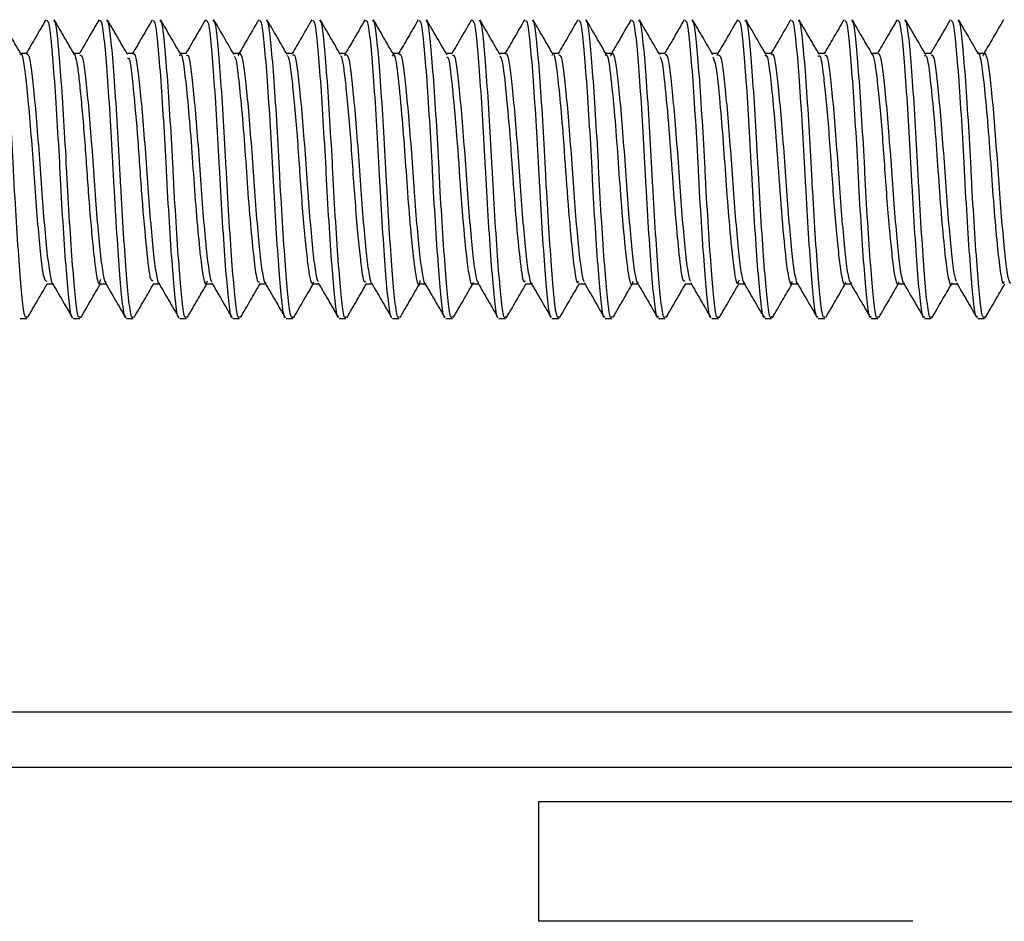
# Model space of a CAD drawing. Header units: inches. Extents: x 0.1 to 10.7, y 0.1 to 7.7.
# Tile 15 of 46: x 3.0397 to 3.0826, y 6.2602 to 6.2995. Entities that reach past the tile are written whole.
import ezdxf

# ---------------------------------------------------------------- set-up
doc = ezdxf.new("R2010")
doc.units = ezdxf.units.IN
doc.header["$MEASUREMENT"] = 0

msp = doc.modelspace()

# ---------------------------------------------------------------- linework, layer by layer
for p, q in [((3.040036, 6.297975), (3.039772, 6.297975)), ((3.042351, 6.297975), (3.042087, 6.297975)), ((3.044665, 6.297975), (3.044402, 6.297975)), ((3.04698, 6.297975), (3.046716, 6.297975)), ((3.049295, 6.297975), (3.049031, 6.297975)), ((3.05161, 6.297975), (3.051346, 6.297975)), ((3.053924, 6.297975), (3.053661, 6.297975)), ((3.053879, 6.2979), (3.053901, 6.297966)), ((3.05624, 6.297975), (3.055976, 6.297975)), ((3.058555, 6.297975), (3.05829, 6.297975)), ((3.060869, 6.297975), (3.060605, 6.297975)), ((3.063184, 6.297975), (3.06292, 6.297975)), ((3.065499, 6.297975), (3.065235, 6.297975)), ((3.067813, 6.297975), (3.06755, 6.297975)), ((3.070128, 6.297975), (3.069864, 6.297975)), ((3.070079, 6.297892), (3.070101, 6.297962)), ((3.072443, 6.297975), (3.072179, 6.297975)), ((3.074758, 6.297975), (3.074494, 6.297975)), ((3.077073, 6.297975), (3.076809, 6.297975)), ((3.079388, 6.297975), (3.079124, 6.297975)), ((3.081703, 6.297975), (3.081438, 6.297975)), ((3.040904, 6.287962), (3.041168, 6.287962)), ((3.043219, 6.287962), (3.043483, 6.287962)), ((3.045533, 6.287962), (3.045798, 6.287962)), ((3.047848, 6.287962), (3.048112, 6.287962)), ((3.050163, 6.287962), (3.050427, 6.287962)), ((3.052478, 6.287962), (3.052742, 6.287962)), ((3.054793, 6.287962), (3.055057, 6.287962)), ((3.057108, 6.287962), (3.057372, 6.287962)), ((3.059422, 6.287962), (3.059686, 6.287962)), ((3.061737, 6.287962), (3.062001, 6.287962)), ((3.064052, 6.287962), (3.064316, 6.287962)), ((3.066367, 6.287962), (3.066631, 6.287962)), ((3.068681, 6.287962), (3.068946, 6.287962)), ((3.070997, 6.287962), (3.07126, 6.287962)), ((3.073312, 6.287962), (3.073575, 6.287962)), ((3.075626, 6.287962), (3.07589, 6.287962)), ((3.077941, 6.287962), (3.078205, 6.287962)), ((3.080256, 6.287962), (3.08052, 6.287962)), ((3.039746, 6.286458), (3.040036, 6.286458)), ((3.042061, 6.286458), (3.04235, 6.286458)), ((3.044376, 6.286458), (3.044665, 6.286458)), ((3.046691, 6.286458), (3.04698, 6.286458)), ((3.049005, 6.286458), (3.049295, 6.286458)), ((3.05132, 6.286458), (3.05161, 6.286458)), ((3.053635, 6.286458), (3.053924, 6.286458)), ((3.05595, 6.286458), (3.056239, 6.286458)), ((3.058265, 6.286458), (3.058554, 6.286458)), ((3.06058, 6.286458), (3.060869, 6.286458)), ((3.062894, 6.286458), (3.063184, 6.286458)), ((3.065209, 6.286458), (3.065499, 6.286458)), ((3.067524, 6.286458), (3.067813, 6.286458)), ((3.069839, 6.286458), (3.070128, 6.286458)), ((3.072154, 6.286458), (3.072443, 6.286458)), ((3.074468, 6.286458), (3.074758, 6.286458)), ((3.076783, 6.286458), (3.077073, 6.286458)), ((3.079098, 6.286458), (3.079387, 6.286458)), ((3.081413, 6.286458), (3.081702, 6.286458)), ((3.00742, 6.269344), (3.101587, 6.269344)), ((3.101587, 6.266927), (3.00742, 6.266927)), ((3.062316, 6.26023), (3.062316, 6.265439)), ((3.062316, 6.265439), (3.103983, 6.265439)), ((3.078587, 6.26023), (3.062316, 6.26023))]:
    msp.add_line(p, q)
for points, knots in [([(3.040036, 6.286539), (3.040022, 6.286516), (3.039964, 6.286424), (3.039867, 6.287017), (3.039753, 6.288265), (3.03962, 6.290095), (3.03952, 6.29176), (3.039433, 6.293438), (3.03934, 6.295126), (3.039208, 6.297073), (3.039085, 6.298549), (3.038982, 6.299395), (3.038908, 6.299397), (3.038878, 6.299398)], [0, 0, 0, 0, 0.034586, 0.142153, 0.249681, 0.357186, 0.46475, 0.49998, 0.604499, 0.711996, 0.819565, 0.927082, 1, 1, 1, 1]), ([(3.039798, 6.297931), (3.039651, 6.298183), (3.039358, 6.298686), (3.039066, 6.29919), (3.038919, 6.299442)], [0, 0, 0, 0, 0.499741, 1, 1, 1, 1]), ([(3.040869, 6.299452), (3.040722, 6.2992), (3.040436, 6.298707), (3.04015, 6.298215), (3.040011, 6.297975)], [0, 0, 0, 0, 0.512377, 1, 1, 1, 1]), ([(3.042026, 6.286503), (3.042024, 6.286501), (3.041978, 6.286449), (3.041893, 6.287037), (3.041779, 6.28826), (3.041646, 6.290096), (3.041546, 6.29176), (3.041458, 6.293438), (3.041365, 6.295126), (3.041233, 6.297073), (3.04111, 6.298549), (3.041007, 6.299395), (3.040933, 6.299397), (3.040904, 6.299398)], [0, 0, 0, 0, 0.00565, 0.116441, 0.227191, 0.337919, 0.448707, 0.484993, 0.592644, 0.703363, 0.814157, 0.924896, 1, 1, 1, 1]), ([(3.04235, 6.286539), (3.042336, 6.286516), (3.042279, 6.286424), (3.042182, 6.287017), (3.042068, 6.288265), (3.041935, 6.290095), (3.041835, 6.29176), (3.041748, 6.293438), (3.041655, 6.295126), (3.041522, 6.297073), (3.041399, 6.298549), (3.041296, 6.299395), (3.041223, 6.299397), (3.041193, 6.299398)], [0, 0, 0, 0, 0.034586, 0.142153, 0.249681, 0.357186, 0.46475, 0.49998, 0.604499, 0.711996, 0.819565, 0.927082, 1, 1, 1, 1]), ([(3.042108, 6.297939), (3.041961, 6.298191), (3.041668, 6.298695), (3.041375, 6.299199), (3.041229, 6.299451)], [0, 0, 0, 0, 0.499721, 1, 1, 1, 1]), ([(3.043183, 6.299451), (3.043037, 6.299199), (3.042751, 6.298707), (3.042465, 6.298215), (3.042325, 6.297975)], [0, 0, 0, 0, 0.512438, 1, 1, 1, 1]), ([(3.04434, 6.286503), (3.044338, 6.286501), (3.044293, 6.286449), (3.044207, 6.287037), (3.044094, 6.28826), (3.043961, 6.290096), (3.04386, 6.29176), (3.043773, 6.293438), (3.04368, 6.295126), (3.043548, 6.297073), (3.043425, 6.298549), (3.043322, 6.299395), (3.043248, 6.299397), (3.043218, 6.299398)], [0, 0, 0, 0, 0.0053564, 0.11618, 0.2269633, 0.3377238, 0.4485442, 0.4848412, 0.5925239, 0.703276, 0.8141017, 0.9248742, 1, 1, 1, 1]), ([(3.044665, 6.286539), (3.044651, 6.286516), (3.044594, 6.286424), (3.044497, 6.287017), (3.044383, 6.288265), (3.04425, 6.290095), (3.04415, 6.29176), (3.044062, 6.293438), (3.04397, 6.295126), (3.043837, 6.297073), (3.043714, 6.298549), (3.043611, 6.299395), (3.043538, 6.299397), (3.043508, 6.299398)], [0, 0, 0, 0, 0.034586, 0.142153, 0.249681, 0.357186, 0.46475, 0.49998, 0.604499, 0.711996, 0.819565, 0.927082, 1, 1, 1, 1]), ([(3.044425, 6.297936), (3.044278, 6.298188), (3.043984, 6.298692), (3.043691, 6.299197), (3.043544, 6.29945)], [0, 0, 0, 0, 0.499637, 1, 1, 1, 1]), ([(3.045498, 6.299451), (3.045351, 6.299199), (3.045066, 6.298707), (3.04478, 6.298215), (3.04464, 6.297975)], [0, 0, 0, 0, 0.512554, 1, 1, 1, 1]), ([(3.046655, 6.286503), (3.046653, 6.2865), (3.046608, 6.28645), (3.046522, 6.287037), (3.046408, 6.28826), (3.046275, 6.290096), (3.046175, 6.29176), (3.046088, 6.293438), (3.045995, 6.295126), (3.045863, 6.297073), (3.04574, 6.298549), (3.045637, 6.299395), (3.045563, 6.299397), (3.045533, 6.299398)], [0, 0, 0, 0, 0.004983, 0.115848, 0.226673, 0.337475, 0.448337, 0.484648, 0.592371, 0.703165, 0.814032, 0.924846, 1, 1, 1, 1]), ([(3.04698, 6.286539), (3.046966, 6.286516), (3.046909, 6.286424), (3.046812, 6.287017), (3.046698, 6.288265), (3.046565, 6.290095), (3.046465, 6.29176), (3.046377, 6.293438), (3.046284, 6.295126), (3.046152, 6.297073), (3.046029, 6.298549), (3.045926, 6.299395), (3.045852, 6.299397), (3.045823, 6.299398)], [0, 0, 0, 0, 0.034586, 0.142153, 0.249681, 0.357186, 0.46475, 0.49998, 0.604499, 0.711996, 0.819565, 0.927082, 1, 1, 1, 1]), ([(3.046745, 6.297927), (3.046598, 6.298179), (3.046304, 6.298684), (3.046011, 6.299189), (3.045864, 6.299441)], [0, 0, 0, 0, 0.49963, 1, 1, 1, 1]), ([(3.047812, 6.29945), (3.047666, 6.299198), (3.04738, 6.298706), (3.047094, 6.298215), (3.046955, 6.297975)], [0, 0, 0, 0, 0.512725, 1, 1, 1, 1]), ([(3.048969, 6.286502), (3.048967, 6.2865), (3.048922, 6.28645), (3.048837, 6.287038), (3.048723, 6.28826), (3.04859, 6.290096), (3.04849, 6.29176), (3.048403, 6.293438), (3.04831, 6.295126), (3.048178, 6.297073), (3.048055, 6.298549), (3.047951, 6.299395), (3.047878, 6.299397), (3.047848, 6.299398)], [0, 0, 0, 0, 0.00453, 0.115446, 0.226321, 0.337174, 0.448086, 0.484413, 0.592186, 0.70303, 0.813947, 0.924812, 1, 1, 1, 1]), ([(3.049295, 6.286539), (3.049281, 6.286516), (3.049224, 6.286424), (3.049126, 6.287017), (3.049013, 6.288265), (3.04888, 6.290095), (3.048779, 6.29176), (3.048692, 6.293438), (3.048599, 6.295126), (3.048467, 6.297073), (3.048344, 6.298549), (3.048241, 6.299395), (3.048167, 6.299397), (3.048137, 6.299398)], [0, 0, 0, 0, 0.034586, 0.142153, 0.249681, 0.357186, 0.46475, 0.49998, 0.604499, 0.711996, 0.819565, 0.927082, 1, 1, 1, 1]), ([(3.049058, 6.297929), (3.048912, 6.298181), (3.048618, 6.298684), (3.048326, 6.299189), (3.048179, 6.299441)], [0, 0, 0, 0, 0.499724, 1, 1, 1, 1]), ([(3.050126, 6.299449), (3.04998, 6.299197), (3.049695, 6.298706), (3.049409, 6.298215), (3.04927, 6.297975)], [0, 0, 0, 0, 0.512953, 1, 1, 1, 1]), ([(3.051283, 6.286501), (3.051282, 6.2865), (3.051237, 6.28645), (3.051152, 6.287038), (3.051038, 6.28826), (3.050905, 6.290096), (3.050805, 6.29176), (3.050718, 6.293438), (3.050625, 6.295126), (3.050492, 6.297073), (3.050369, 6.298549), (3.050266, 6.299395), (3.050193, 6.299397), (3.050163, 6.299398)], [0, 0, 0, 0, 0.004, 0.114975, 0.225909, 0.336821, 0.447792, 0.484139, 0.591968, 0.702871, 0.813848, 0.924772, 1, 1, 1, 1]), ([(3.05161, 6.286539), (3.051596, 6.286516), (3.051538, 6.286424), (3.051441, 6.287017), (3.051327, 6.288265), (3.051194, 6.290095), (3.051094, 6.29176), (3.051007, 6.293438), (3.050914, 6.295126), (3.050782, 6.297073), (3.050659, 6.298549), (3.050556, 6.299395), (3.050482, 6.299397), (3.050452, 6.299398)], [0, 0, 0, 0, 0.034586, 0.142153, 0.249681, 0.357186, 0.46475, 0.49998, 0.604499, 0.711996, 0.819565, 0.927082, 1, 1, 1, 1]), ([(3.051367, 6.297938), (3.051221, 6.29819), (3.050928, 6.298694), (3.050635, 6.299198), (3.050489, 6.29945)], [0, 0, 0, 0, 0.499738, 1, 1, 1, 1]), ([(3.05244, 6.299448), (3.052294, 6.299196), (3.052009, 6.298705), (3.051724, 6.298214), (3.051585, 6.297975)], [0, 0, 0, 0, 0.513238, 1, 1, 1, 1]), ([(3.053597, 6.286501), (3.053596, 6.286499), (3.053552, 6.286451), (3.053467, 6.287039), (3.053353, 6.28826), (3.05322, 6.290096), (3.05312, 6.29176), (3.053032, 6.293438), (3.052939, 6.295126), (3.052807, 6.297073), (3.052684, 6.298549), (3.052581, 6.299395), (3.052507, 6.299397), (3.052478, 6.299398)], [0, 0, 0, 0, 0.003394, 0.114436, 0.225438, 0.336417, 0.447456, 0.483825, 0.59172, 0.702691, 0.813735, 0.924726, 1, 1, 1, 1]), ([(3.053924, 6.286539), (3.053911, 6.286516), (3.053853, 6.286424), (3.053756, 6.287017), (3.053642, 6.288265), (3.053509, 6.290095), (3.053409, 6.29176), (3.053322, 6.293438), (3.053229, 6.295126), (3.053097, 6.297073), (3.052974, 6.298549), (3.05287, 6.299395), (3.052797, 6.299397), (3.052767, 6.299398)], [0, 0, 0, 0, 0.034586, 0.142153, 0.249681, 0.357186, 0.46475, 0.49998, 0.604499, 0.711996, 0.819565, 0.927082, 1, 1, 1, 1]), ([(3.053683, 6.297937), (3.053536, 6.298189), (3.053243, 6.298694), (3.05295, 6.299199), (3.052803, 6.299451)], [0, 0, 0, 0, 0.499654, 1, 1, 1, 1]), ([(3.054754, 6.299447), (3.054608, 6.299195), (3.054323, 6.298704), (3.054038, 6.298214), (3.053899, 6.297975)], [0, 0, 0, 0, 0.513581, 1, 1, 1, 1]), ([(3.055911, 6.2865), (3.05591, 6.286499), (3.055866, 6.286451), (3.055782, 6.287039), (3.055668, 6.288259), (3.055535, 6.290096), (3.055435, 6.29176), (3.055347, 6.293438), (3.055254, 6.295126), (3.055122, 6.297073), (3.054999, 6.298549), (3.054896, 6.299395), (3.054822, 6.299397), (3.054792, 6.299398)], [0, 0, 0, 0, 0.002743, 0.113857, 0.224932, 0.335983, 0.447095, 0.483487, 0.591453, 0.702496, 0.813613, 0.924677, 1, 1, 1, 1]), ([(3.056239, 6.286539), (3.056225, 6.286516), (3.056168, 6.286424), (3.056071, 6.287017), (3.055957, 6.288265), (3.055824, 6.290095), (3.055724, 6.29176), (3.055637, 6.293438), (3.055544, 6.295126), (3.055411, 6.297073), (3.055288, 6.298549), (3.055185, 6.299395), (3.055112, 6.299397), (3.055082, 6.299398)], [0, 0, 0, 0, 0.034586, 0.142153, 0.249681, 0.357186, 0.46475, 0.49998, 0.604499, 0.711996, 0.819565, 0.927082, 1, 1, 1, 1]), ([(3.056003, 6.297928), (3.055856, 6.29818), (3.055562, 6.298685), (3.055269, 6.29919), (3.055122, 6.299443)], [0, 0, 0, 0, 0.499619, 1, 1, 1, 1]), ([(3.057069, 6.299445), (3.056922, 6.299193), (3.056638, 6.298703), (3.056353, 6.298213), (3.056214, 6.297975)], [0, 0, 0, 0, 0.513986, 1, 1, 1, 1]), ([(3.058226, 6.286499), (3.058225, 6.286498), (3.058181, 6.286452), (3.058096, 6.28704), (3.057982, 6.288259), (3.057849, 6.290096), (3.057749, 6.29176), (3.057662, 6.293438), (3.057569, 6.295126), (3.057437, 6.297073), (3.057314, 6.298549), (3.057211, 6.299395), (3.057137, 6.299397), (3.057107, 6.299398)], [0, 0, 0, 0, 0.00214, 0.113322, 0.224463, 0.335582, 0.446761, 0.483175, 0.591206, 0.702316, 0.813501, 0.924631, 1, 1, 1, 1]), ([(3.058554, 6.286539), (3.05854, 6.286516), (3.058483, 6.286424), (3.058386, 6.287017), (3.058272, 6.288265), (3.058139, 6.290095), (3.058039, 6.29176), (3.057951, 6.293438), (3.057858, 6.295126), (3.057726, 6.297073), (3.057603, 6.298549), (3.0575, 6.299395), (3.057426, 6.299397), (3.057397, 6.299398)], [0, 0, 0, 0, 0.034586, 0.142153, 0.249681, 0.357186, 0.46475, 0.49998, 0.604499, 0.711996, 0.819565, 0.927082, 1, 1, 1, 1]), ([(3.058318, 6.297928), (3.058172, 6.298179), (3.057878, 6.298683), (3.057586, 6.299187), (3.057439, 6.29944)], [0, 0, 0, 0, 0.499703, 1, 1, 1, 1]), ([(3.059383, 6.299444), (3.059236, 6.299192), (3.058952, 6.298702), (3.058667, 6.298213), (3.058529, 6.297975)], [0, 0, 0, 0, 0.514449, 1, 1, 1, 1]), ([(3.06054, 6.286499), (3.060539, 6.286498), (3.060495, 6.286452), (3.060411, 6.28704), (3.060297, 6.288259), (3.060164, 6.290096), (3.060064, 6.29176), (3.059977, 6.293438), (3.059884, 6.295126), (3.059752, 6.297073), (3.059629, 6.298549), (3.059526, 6.299395), (3.059452, 6.299397), (3.059422, 6.299398)], [0, 0, 0, 0, 0.001595, 0.112838, 0.22404, 0.33522, 0.446459, 0.482893, 0.590983, 0.702154, 0.813399, 0.92459, 1, 1, 1, 1]), ([(3.060869, 6.286539), (3.060855, 6.286516), (3.060798, 6.286424), (3.0607, 6.287017), (3.060587, 6.288265), (3.060454, 6.290095), (3.060354, 6.29176), (3.060266, 6.293438), (3.060173, 6.295126), (3.060041, 6.297073), (3.059918, 6.298549), (3.059815, 6.299395), (3.059741, 6.299397), (3.059711, 6.299398)], [0, 0, 0, 0, 0.034586, 0.142153, 0.249681, 0.357186, 0.46475, 0.49998, 0.604499, 0.711996, 0.819565, 0.927082, 1, 1, 1, 1]), ([(3.060628, 6.297937), (3.060481, 6.298189), (3.060188, 6.298692), (3.059896, 6.299196), (3.059749, 6.299448)], [0, 0, 0, 0, 0.499753, 1, 1, 1, 1]), ([(3.061697, 6.299443), (3.061551, 6.299191), (3.061266, 6.298702), (3.060982, 6.298213), (3.060844, 6.297975)], [0, 0, 0, 0, 0.514899, 1, 1, 1, 1]), ([(3.062854, 6.286498), (3.062854, 6.286498), (3.06281, 6.286452), (3.062726, 6.287041), (3.062612, 6.288259), (3.062479, 6.290096), (3.062379, 6.29176), (3.062292, 6.293438), (3.062199, 6.295126), (3.062066, 6.297073), (3.061943, 6.298549), (3.06184, 6.299395), (3.061767, 6.299397), (3.061737, 6.299398)], [0, 0, 0, 0, 0.001112, 0.112409, 0.223665, 0.334898, 0.446191, 0.482643, 0.590785, 0.70201, 0.813308, 0.924554, 1, 1, 1, 1]), ([(3.063184, 6.286539), (3.06317, 6.286516), (3.063113, 6.286424), (3.063015, 6.287017), (3.062901, 6.288265), (3.062768, 6.290095), (3.062668, 6.29176), (3.062581, 6.293438), (3.062488, 6.295126), (3.062356, 6.297073), (3.062233, 6.298549), (3.06213, 6.299395), (3.062056, 6.299397), (3.062026, 6.299398)], [0, 0, 0, 0, 0.034586, 0.142153, 0.249681, 0.357186, 0.46475, 0.49998, 0.604499, 0.711996, 0.819565, 0.927082, 1, 1, 1, 1]), ([(3.062941, 6.297939), (3.062795, 6.298191), (3.062501, 6.298695), (3.062208, 6.299199), (3.062062, 6.299452)], [0, 0, 0, 0, 0.499673, 1, 1, 1, 1]), ([(3.064011, 6.299442), (3.063865, 6.29919), (3.063581, 6.298701), (3.063296, 6.298212), (3.063159, 6.297975)], [0, 0, 0, 0, 0.515317, 1, 1, 1, 1]), ([(3.065168, 6.286498), (3.065168, 6.286497), (3.065125, 6.286453), (3.065041, 6.287041), (3.064927, 6.288259), (3.064794, 6.290096), (3.064694, 6.29176), (3.064606, 6.293438), (3.064514, 6.295126), (3.064381, 6.297073), (3.064258, 6.298549), (3.064155, 6.299395), (3.064082, 6.299397), (3.064052, 6.299398)], [0, 0, 0, 0, 0.000692, 0.112036, 0.223338, 0.334618, 0.445958, 0.482426, 0.590613, 0.701885, 0.81323, 0.924522, 1, 1, 1, 1]), ([(3.065499, 6.286539), (3.065485, 6.286516), (3.065427, 6.286424), (3.06533, 6.287017), (3.065216, 6.288265), (3.065083, 6.290095), (3.064983, 6.29176), (3.064896, 6.293438), (3.064803, 6.295126), (3.064671, 6.297073), (3.064548, 6.298549), (3.064444, 6.299395), (3.064371, 6.299397), (3.064341, 6.299398)], [0, 0, 0, 0, 0.034586, 0.142153, 0.249681, 0.357186, 0.46475, 0.49998, 0.604499, 0.711996, 0.819565, 0.927082, 1, 1, 1, 1]), ([(3.065261, 6.29793), (3.065114, 6.298182), (3.06482, 6.298687), (3.064527, 6.299193), (3.064381, 6.299445)], [0, 0, 0, 0, 0.499616, 1, 1, 1, 1]), ([(3.066326, 6.299441), (3.066179, 6.299189), (3.065895, 6.2987), (3.065611, 6.298212), (3.065473, 6.297975)], [0, 0, 0, 0, 0.515697, 1, 1, 1, 1]), ([(3.067524, 6.286539), (3.06751, 6.286516), (3.067453, 6.286424), (3.067356, 6.287017), (3.067242, 6.288265), (3.067109, 6.290095), (3.067009, 6.29176), (3.066921, 6.293438), (3.066828, 6.295126), (3.066696, 6.297073), (3.066573, 6.298549), (3.06647, 6.299395), (3.066396, 6.299397), (3.066367, 6.299398)], [0, 0, 0, 0, 0.034586, 0.142153, 0.249681, 0.357186, 0.46475, 0.49998, 0.604499, 0.711996, 0.819565, 0.927082, 1, 1, 1, 1]), ([(3.067813, 6.286539), (3.067799, 6.286516), (3.067742, 6.286424), (3.067645, 6.287017), (3.067531, 6.288265), (3.067398, 6.290095), (3.067298, 6.29176), (3.067211, 6.293438), (3.067118, 6.295126), (3.066985, 6.297073), (3.066862, 6.298549), (3.066759, 6.299395), (3.066686, 6.299397), (3.066656, 6.299398)], [0, 0, 0, 0, 0.034586, 0.142153, 0.249681, 0.357186, 0.46475, 0.49998, 0.604499, 0.711996, 0.819565, 0.927082, 1, 1, 1, 1]), ([(3.067578, 6.297926), (3.067432, 6.298178), (3.067138, 6.298682), (3.066845, 6.299187), (3.066699, 6.299439)], [0, 0, 0, 0, 0.499678, 1, 1, 1, 1]), ([(3.06864, 6.299441), (3.068494, 6.299189), (3.06821, 6.2987), (3.067926, 6.298212), (3.067788, 6.297975)], [0, 0, 0, 0, 0.516038, 1, 1, 1, 1]), ([(3.069797, 6.286497), (3.069797, 6.286497), (3.069754, 6.286453), (3.06967, 6.287042), (3.069557, 6.288259), (3.069424, 6.290096), (3.069323, 6.29176), (3.069236, 6.293438), (3.069143, 6.295126), (3.069011, 6.297073), (3.068888, 6.298549), (3.068785, 6.299395), (3.068711, 6.299397), (3.068681, 6.299398)], [0, 0, 0, 0, 0.0000509, 0.1114657, 0.2228398, 0.3341912, 0.4456027, 0.4820933, 0.5903504, 0.7016932, 0.8131101, 0.9244735, 1, 1, 1, 1]), ([(3.070128, 6.286539), (3.070114, 6.286516), (3.070057, 6.286424), (3.06996, 6.287017), (3.069846, 6.288265), (3.069713, 6.290095), (3.069613, 6.29176), (3.069525, 6.293438), (3.069432, 6.295126), (3.0693, 6.297073), (3.069177, 6.298549), (3.069074, 6.299395), (3.069, 6.299397), (3.068971, 6.299398)], [0, 0, 0, 0, 0.034586, 0.142153, 0.249681, 0.357186, 0.46475, 0.49998, 0.604499, 0.711996, 0.819565, 0.927082, 1, 1, 1, 1]), ([(3.069888, 6.297935), (3.069742, 6.298186), (3.069449, 6.29869), (3.069156, 6.299193), (3.06901, 6.299445)], [0, 0, 0, 0, 0.499762, 1, 1, 1, 1]), ([(3.070954, 6.29944), (3.070808, 6.299188), (3.070524, 6.298699), (3.07024, 6.298211), (3.070103, 6.297975)], [0, 0, 0, 0, 0.516334, 1, 1, 1, 1]), ([(3.072154, 6.286539), (3.07214, 6.286516), (3.072082, 6.286424), (3.071985, 6.287017), (3.071871, 6.288265), (3.071738, 6.290095), (3.071638, 6.29176), (3.071551, 6.293438), (3.071458, 6.295126), (3.071326, 6.297073), (3.071203, 6.298549), (3.0711, 6.299395), (3.071026, 6.299397), (3.070996, 6.299398)], [0, 0, 0, 0, 0.0345865, 0.1421533, 0.2496809, 0.3571865, 0.4647501, 0.4999805, 0.6044986, 0.711996, 0.8195648, 0.9270819, 1, 1, 1, 1]), ([(3.072443, 6.286539), (3.072429, 6.286516), (3.072372, 6.286424), (3.072275, 6.287017), (3.072161, 6.288265), (3.072028, 6.290095), (3.071928, 6.29176), (3.07184, 6.293438), (3.071747, 6.295126), (3.071615, 6.297073), (3.071492, 6.298549), (3.071389, 6.299395), (3.071315, 6.299397), (3.071286, 6.299398)], [0, 0, 0, 0, 0.034586, 0.142153, 0.249681, 0.357186, 0.46475, 0.49998, 0.604499, 0.711996, 0.819565, 0.927082, 1, 1, 1, 1]), ([(3.0722, 6.297939), (3.072054, 6.298191), (3.07176, 6.298695), (3.071467, 6.2992), (3.071321, 6.299452)], [0, 0, 0, 0, 0.499692, 1, 1, 1, 1]), ([(3.073269, 6.29944), (3.073122, 6.299187), (3.072839, 6.298699), (3.072555, 6.298211), (3.072418, 6.297975)], [0, 0, 0, 0, 0.516708, 1, 1, 1, 1]), ([(3.074468, 6.286539), (3.074454, 6.286516), (3.074397, 6.286424), (3.0743, 6.287017), (3.074186, 6.288265), (3.074053, 6.290095), (3.073953, 6.29176), (3.073866, 6.293438), (3.073773, 6.295126), (3.073641, 6.297073), (3.073518, 6.298549), (3.073414, 6.299395), (3.073341, 6.299397), (3.073311, 6.299398)], [0, 0, 0, 0, 0.034586, 0.142153, 0.249681, 0.357186, 0.46475, 0.49998, 0.604499, 0.711996, 0.819565, 0.927082, 1, 1, 1, 1]), ([(3.074758, 6.286539), (3.074744, 6.286516), (3.074687, 6.286424), (3.074589, 6.287017), (3.074476, 6.288265), (3.074343, 6.290095), (3.074242, 6.29176), (3.074155, 6.293438), (3.074062, 6.295126), (3.07393, 6.297073), (3.073807, 6.298549), (3.073704, 6.299395), (3.07363, 6.299397), (3.0736, 6.299398)], [0, 0, 0, 0, 0.034586, 0.142153, 0.249681, 0.357186, 0.46475, 0.49998, 0.604499, 0.711996, 0.819565, 0.927082, 1, 1, 1, 1]), ([(3.074519, 6.297932), (3.074372, 6.298185), (3.074079, 6.29869), (3.073785, 6.299195), (3.073639, 6.299447)], [0, 0, 0, 0, 0.49962, 1, 1, 1, 1]), ([(3.075584, 6.299439), (3.075437, 6.299187), (3.075154, 6.298699), (3.07487, 6.298211), (3.074733, 6.297975)], [0, 0, 0, 0, 0.517008, 1, 1, 1, 1]), ([(3.076783, 6.286539), (3.076769, 6.286516), (3.076712, 6.286424), (3.076615, 6.287017), (3.076501, 6.288265), (3.076368, 6.290095), (3.076268, 6.29176), (3.076181, 6.293438), (3.076088, 6.295126), (3.075955, 6.297073), (3.075832, 6.298549), (3.075729, 6.299395), (3.075656, 6.299397), (3.075626, 6.299398)], [0, 0, 0, 0, 0.034586, 0.142153, 0.249681, 0.357186, 0.46475, 0.49998, 0.604499, 0.711996, 0.819565, 0.927082, 1, 1, 1, 1]), ([(3.077073, 6.286539), (3.077059, 6.286516), (3.077001, 6.286424), (3.076904, 6.287017), (3.07679, 6.288265), (3.076657, 6.290095), (3.076557, 6.29176), (3.07647, 6.293438), (3.076377, 6.295126), (3.076245, 6.297073), (3.076122, 6.298549), (3.076019, 6.299395), (3.075945, 6.299397), (3.075915, 6.299398)], [0, 0, 0, 0, 0.0345865, 0.1421533, 0.2496809, 0.3571865, 0.4647501, 0.4999805, 0.6044986, 0.711996, 0.8195648, 0.9270819, 1, 1, 1, 1]), ([(3.076838, 6.297926), (3.076691, 6.298178), (3.076397, 6.298682), (3.076104, 6.299187), (3.075958, 6.29944)], [0, 0, 0, 0, 0.499656, 1, 1, 1, 1]), ([(3.077898, 6.299439), (3.077752, 6.299187), (3.077468, 6.298698), (3.077185, 6.298211), (3.077048, 6.297975)], [0, 0, 0, 0, 0.517229, 1, 1, 1, 1]), ([(3.079098, 6.286539), (3.079084, 6.286516), (3.079027, 6.286424), (3.07893, 6.287017), (3.078816, 6.288265), (3.078683, 6.290095), (3.078583, 6.29176), (3.078495, 6.293438), (3.078402, 6.295126), (3.07827, 6.297073), (3.078147, 6.298549), (3.078044, 6.299395), (3.07797, 6.299397), (3.077941, 6.299398)], [0, 0, 0, 0, 0.034586, 0.142153, 0.249681, 0.357186, 0.46475, 0.49998, 0.604499, 0.711996, 0.819565, 0.927082, 1, 1, 1, 1]), ([(3.079387, 6.286539), (3.079373, 6.286516), (3.079316, 6.286424), (3.079219, 6.287017), (3.079105, 6.288265), (3.078972, 6.290095), (3.078872, 6.29176), (3.078785, 6.293438), (3.078692, 6.295126), (3.07856, 6.297073), (3.078437, 6.298549), (3.078333, 6.299395), (3.07826, 6.299397), (3.07823, 6.299398)], [0, 0, 0, 0, 0.034586, 0.142153, 0.249681, 0.357186, 0.46475, 0.49998, 0.604499, 0.711996, 0.819565, 0.927082, 1, 1, 1, 1]), ([(3.079149, 6.297932), (3.079002, 6.298184), (3.07871, 6.298687), (3.078417, 6.299191), (3.078271, 6.299443)], [0, 0, 0, 0, 0.499749, 1, 1, 1, 1]), ([(3.080213, 6.299439), (3.080066, 6.299186), (3.079783, 6.298698), (3.079499, 6.298211), (3.079362, 6.297975)], [0, 0, 0, 0, 0.517373, 1, 1, 1, 1]), ([(3.081413, 6.286539), (3.081399, 6.286516), (3.081342, 6.286424), (3.081244, 6.287017), (3.081131, 6.288265), (3.080998, 6.290095), (3.080898, 6.29176), (3.08081, 6.293438), (3.080717, 6.295126), (3.080585, 6.297073), (3.080462, 6.298549), (3.080359, 6.299395), (3.080285, 6.299397), (3.080255, 6.299398)], [0, 0, 0, 0, 0.034586, 0.142153, 0.249681, 0.357186, 0.46475, 0.49998, 0.604499, 0.711996, 0.819565, 0.927082, 1, 1, 1, 1]), ([(3.081702, 6.286539), (3.081688, 6.286516), (3.081631, 6.286424), (3.081534, 6.287017), (3.08142, 6.288265), (3.081287, 6.290095), (3.081187, 6.29176), (3.0811, 6.293438), (3.081007, 6.295126), (3.080874, 6.297073), (3.080751, 6.298549), (3.080648, 6.299395), (3.080575, 6.299397), (3.080545, 6.299398)], [0, 0, 0, 0, 0.034586, 0.142153, 0.249681, 0.357186, 0.46475, 0.49998, 0.604499, 0.711996, 0.819565, 0.927082, 1, 1, 1, 1]), ([(3.081459, 6.297939), (3.081313, 6.298191), (3.08102, 6.298695), (3.080727, 6.299199), (3.08058, 6.299452)], [0, 0, 0, 0, 0.499711, 1, 1, 1, 1]), ([(3.082528, 6.299439), (3.082381, 6.299187), (3.082098, 6.298698), (3.081814, 6.298211), (3.081677, 6.297975)], [0, 0, 0, 0, 0.517439, 1, 1, 1, 1]), ([(3.081413, 6.29797), (3.081414, 6.297972), (3.081463, 6.298093), (3.081562, 6.297666), (3.081687, 6.296679), (3.081839, 6.295084), (3.081978, 6.293204), (3.082108, 6.29129), (3.082261, 6.289601), (3.082391, 6.288465), (3.082496, 6.287874), (3.082557, 6.288031), (3.08257, 6.288064)], [0, 0, 0, 0, 0.001811, 0.123956, 0.242093, 0.365178, 0.485955, 0.605053, 0.728407, 0.847508, 0.968281, 1, 1, 1, 1]), ([(3.039747, 6.297939), (3.039753, 6.297951), (3.039803, 6.298042), (3.039895, 6.297659), (3.040006, 6.2968), (3.040138, 6.295455), (3.040268, 6.29384), (3.04038, 6.292129), (3.04051, 6.290503), (3.040642, 6.289181), (3.040759, 6.288153), (3.040854, 6.288102), (3.040905, 6.288075)], [0, 0, 0, 0, 0.015957, 0.124338, 0.229033, 0.338073, 0.446842, 0.551481, 0.660186, 0.769278, 0.873997, 1, 1, 1, 1]), ([(3.040036, 6.297918), (3.040048, 6.297935), (3.040103, 6.298013), (3.040199, 6.297577), (3.040313, 6.296641), (3.040446, 6.295246), (3.040574, 6.293604), (3.040686, 6.291885), (3.040819, 6.290296), (3.040949, 6.288991), (3.04106, 6.288204), (3.041149, 6.28787), (3.041193, 6.287964), (3.041193, 6.287965)], [0, 0, 0, 0, 0.0299126, 0.1375862, 0.2452035, 0.3527762, 0.4604436, 0.5680757, 0.6756478, 0.7833071, 0.8909521, 0.9985238, 1, 1, 1, 1]), ([(3.042062, 6.29797), (3.042063, 6.297972), (3.042097, 6.298026), (3.042164, 6.297831), (3.042252, 6.297376), (3.042339, 6.296611), (3.042437, 6.295613), (3.042536, 6.294436), (3.042627, 6.293184), (3.042711, 6.29192), (3.042809, 6.290711), (3.042909, 6.289634), (3.04303, 6.288537), (3.043145, 6.287805), (3.043235, 6.288073), (3.043262, 6.288154)], [0, 0, 0, 0, 0.0026568, 0.0817998, 0.1582978, 0.2345516, 0.3135976, 0.3929106, 0.4699093, 0.5457392, 0.6245436, 0.7039771, 0.7814352, 0.9342996, 1, 1, 1, 1]), ([(3.042351, 6.297915), (3.042381, 6.297912), (3.042456, 6.297904), (3.04256, 6.297238), (3.042683, 6.296091), (3.042817, 6.29457), (3.042935, 6.292872), (3.043056, 6.291186), (3.04319, 6.289695), (3.043311, 6.2886), (3.043413, 6.288002), (3.043482, 6.288023), (3.043508, 6.288031)], [0, 0, 0, 0, 0.075208, 0.182963, 0.290615, 0.398285, 0.506042, 0.613692, 0.721343, 0.829101, 0.936754, 1, 1, 1, 1]), ([(3.044424, 6.297784), (3.044448, 6.297786), (3.044535, 6.297792), (3.044666, 6.296501), (3.044872, 6.294291), (3.045039, 6.291634), (3.045245, 6.289407), (3.04539, 6.288062), (3.045494, 6.288104), (3.045534, 6.28812)], [0, 0, 0, 0, 0.061551, 0.226454, 0.397266, 0.562109, 0.732926, 0.897819, 1, 1, 1, 1]), ([(3.044665, 6.297944), (3.044671, 6.297954), (3.044719, 6.298046), (3.044812, 6.297673), (3.044923, 6.29682), (3.045055, 6.295477), (3.045186, 6.293864), (3.045298, 6.292143), (3.045428, 6.290523), (3.04556, 6.289164), (3.045672, 6.288289), (3.045765, 6.2879), (3.045815, 6.287988), (3.045822, 6.288)], [0, 0, 0, 0, 0.013614, 0.121318, 0.228999, 0.336611, 0.444306, 0.551998, 0.659611, 0.767294, 0.874997, 0.98261, 1, 1, 1, 1]), ([(3.046692, 6.297874), (3.046705, 6.297906), (3.046765, 6.298063), (3.04687, 6.297472), (3.047, 6.296336), (3.047153, 6.294647), (3.047284, 6.292734), (3.047423, 6.290851), (3.047574, 6.289265), (3.047699, 6.288247), (3.047816, 6.287837), (3.047882, 6.288038), (3.0479, 6.288093)], [0, 0, 0, 0, 0.030314, 0.146044, 0.260172, 0.378374, 0.492498, 0.608232, 0.726178, 0.839382, 0.956426, 1, 1, 1, 1]), ([(3.04698, 6.297905), (3.047004, 6.297916), (3.047072, 6.297947), (3.047173, 6.297372), (3.047292, 6.296296), (3.047427, 6.294818), (3.047549, 6.293136), (3.047665, 6.291435), (3.0478, 6.2899), (3.047924, 6.288748), (3.048015, 6.288106), (3.048075, 6.288074), (3.048092, 6.288065)], [0, 0, 0, 0, 0.061429, 0.173406, 0.285266, 0.39712, 0.509096, 0.620976, 0.732838, 0.844812, 0.956709, 1, 1, 1, 1]), ([(3.049057, 6.297845), (3.049075, 6.297836), (3.049141, 6.297806), (3.049238, 6.297023), (3.049384, 6.295625), (3.049531, 6.293797), (3.049657, 6.291865), (3.049807, 6.29008), (3.049948, 6.288742), (3.050058, 6.288006), (3.050135, 6.288041), (3.050164, 6.288054)], [0, 0, 0, 0, 0.0463, 0.169714, 0.297065, 0.424879, 0.5481, 0.676427, 0.802951, 0.926923, 1, 1, 1, 1]), ([(3.04925, 6.297879), (3.049264, 6.297918), (3.04932, 6.298076), (3.049423, 6.297774), (3.049535, 6.296985), (3.049664, 6.295702), (3.049797, 6.294121), (3.049909, 6.292404), (3.050037, 6.290755), (3.050171, 6.289347), (3.050284, 6.288388), (3.050382, 6.287934), (3.050439, 6.288006), (3.050452, 6.288024)], [0, 0, 0, 0, 0.033171, 0.136951, 0.240741, 0.344449, 0.448218, 0.552016, 0.655725, 0.759481, 0.863286, 0.966996, 1, 1, 1, 1]), ([(3.051366, 6.297888), (3.051383, 6.297872), (3.051437, 6.297824), (3.051517, 6.297319), (3.051617, 6.29644), (3.051729, 6.295247), (3.051839, 6.29388), (3.051933, 6.292448), (3.052039, 6.291052), (3.052151, 6.289801), (3.052256, 6.288815), (3.052351, 6.288179), (3.052445, 6.2879), (3.052502, 6.288008), (3.052523, 6.288048)], [0, 0, 0, 0, 0.043367, 0.132448, 0.221915, 0.314397, 0.406097, 0.494237, 0.585064, 0.677718, 0.768362, 0.856579, 0.948405, 1, 1, 1, 1]), ([(3.05161, 6.297907), (3.051627, 6.297924), (3.051688, 6.297985), (3.051787, 6.297492), (3.051902, 6.296493), (3.052036, 6.29506), (3.052162, 6.293399), (3.052275, 6.291687), (3.052409, 6.290116), (3.052537, 6.288894), (3.052631, 6.288165), (3.052698, 6.288094), (3.052721, 6.288069)], [0, 0, 0, 0, 0.0443983, 0.1564281, 0.268373, 0.3802916, 0.4923175, 0.6042796, 0.7161993, 0.8282193, 0.9401972, 1, 1, 1, 1]), ([(3.053681, 6.297889), (3.053696, 6.297878), (3.053747, 6.297842), (3.053826, 6.297364), (3.053925, 6.296509), (3.054036, 6.295332), (3.054147, 6.293974), (3.054241, 6.292543), (3.054346, 6.291143), (3.054459, 6.289871), (3.054581, 6.288728), (3.054684, 6.28798), (3.054766, 6.288055), (3.054793, 6.28808)], [0, 0, 0, 0, 0.038135, 0.13112, 0.223851, 0.319958, 0.415518, 0.507313, 0.601527, 0.6979, 0.792442, 0.930842, 1, 1, 1, 1]), ([(3.053924, 6.297934), (3.05396, 6.297914), (3.05404, 6.297869), (3.054147, 6.297125), (3.054273, 6.295925), (3.054407, 6.294374), (3.054522, 6.292666), (3.054646, 6.290995), (3.05478, 6.289534), (3.054898, 6.288519), (3.054982, 6.28801), (3.055029, 6.288025), (3.055034, 6.288026)], [0, 0, 0, 0, 0.092175, 0.204365, 0.316455, 0.428585, 0.540781, 0.652872, 0.764984, 0.877184, 0.989272, 1, 1, 1, 1]), ([(3.055951, 6.297865), (3.055967, 6.297898), (3.056043, 6.298058), (3.056166, 6.297203), (3.056335, 6.295565), (3.056492, 6.293561), (3.056617, 6.291655), (3.056781, 6.289766), (3.056934, 6.288358), (3.057071, 6.287758), (3.057144, 6.288052), (3.057158, 6.288108)], [0, 0, 0, 0, 0.037574, 0.181783, 0.3287, 0.444626, 0.557121, 0.674308, 0.818664, 0.965423, 1, 1, 1, 1]), ([(3.05624, 6.297923), (3.05625, 6.297939), (3.056304, 6.29802), (3.056399, 6.297599), (3.056512, 6.29668), (3.056645, 6.295296), (3.056774, 6.293661), (3.056886, 6.291941), (3.057018, 6.290345), (3.057149, 6.289028), (3.05726, 6.288221), (3.05735, 6.287876), (3.057395, 6.28797), (3.057397, 6.287974)], [0, 0, 0, 0, 0.026214, 0.133895, 0.241527, 0.349108, 0.456782, 0.564428, 0.672009, 0.779675, 0.887333, 0.994914, 1, 1, 1, 1]), ([(3.058317, 6.29784), (3.058338, 6.297824), (3.058407, 6.297771), (3.058506, 6.296951), (3.058665, 6.295413), (3.05883, 6.293194), (3.058999, 6.29078), (3.059176, 6.288976), (3.05931, 6.288091), (3.059416, 6.287812), (3.059466, 6.288011), (3.05947, 6.288025)], [0, 0, 0, 0, 0.052772, 0.170212, 0.291839, 0.444909, 0.596232, 0.750664, 0.868174, 0.990615, 1, 1, 1, 1]), ([(3.058554, 6.297912), (3.058584, 6.297912), (3.058657, 6.297914), (3.05876, 6.297268), (3.058882, 6.296136), (3.059017, 6.294624), (3.059135, 6.292929), (3.059255, 6.291239), (3.05939, 6.28974), (3.059511, 6.288629), (3.059613, 6.288011), (3.059684, 6.288024), (3.059711, 6.288029)], [0, 0, 0, 0, 0.071693, 0.179469, 0.287142, 0.394825, 0.502603, 0.610271, 0.717934, 0.825713, 0.933393, 1, 1, 1, 1]), ([(3.060625, 6.29786), (3.060657, 6.29781), (3.060737, 6.297688), (3.060857, 6.296624), (3.061038, 6.294754), (3.061188, 6.292465), (3.061344, 6.290473), (3.061503, 6.288912), (3.061621, 6.287966), (3.061709, 6.288073), (3.061737, 6.288107)], [0, 0, 0, 0, 0.084004, 0.20566, 0.366415, 0.521958, 0.647749, 0.773953, 0.929198, 1, 1, 1, 1]), ([(3.060869, 6.297951), (3.060873, 6.297959), (3.06092, 6.298052), (3.061012, 6.297692), (3.061123, 6.296858), (3.061254, 6.295526), (3.061386, 6.29392), (3.061497, 6.2922), (3.061627, 6.290572), (3.06176, 6.289203), (3.061872, 6.288309), (3.061966, 6.287907), (3.062018, 6.287992), (3.062026, 6.288006)], [0, 0, 0, 0, 0.010194, 0.117876, 0.225542, 0.333136, 0.440809, 0.548486, 0.65608, 0.763741, 0.871428, 0.979023, 1, 1, 1, 1]), ([(3.062896, 6.297907), (3.062904, 6.297929), (3.062972, 6.298109), (3.063082, 6.297417), (3.063229, 6.296089), (3.063392, 6.29421), (3.063539, 6.291921), (3.063718, 6.289835), (3.063862, 6.288545), (3.063968, 6.287914), (3.064034, 6.288046), (3.064052, 6.288083)], [0, 0, 0, 0, 0.021005, 0.172262, 0.291506, 0.413696, 0.562827, 0.717349, 0.836006, 0.955056, 1, 1, 1, 1]), ([(3.063184, 6.297904), (3.063206, 6.297917), (3.063273, 6.297955), (3.063373, 6.297399), (3.063492, 6.296339), (3.063626, 6.294871), (3.063749, 6.293193), (3.063865, 6.29149), (3.063999, 6.289946), (3.064125, 6.288779), (3.064214, 6.288124), (3.064274, 6.288083), (3.064291, 6.288072)], [0, 0, 0, 0, 0.057801, 0.170243, 0.282573, 0.394894, 0.507334, 0.619683, 0.73201, 0.844447, 0.956814, 1, 1, 1, 1]), ([(3.06521, 6.297891), (3.065228, 6.297912), (3.065307, 6.298006), (3.065431, 6.297173), (3.065601, 6.29549), (3.065756, 6.29348), (3.065893, 6.291405), (3.066075, 6.289399), (3.066222, 6.288203), (3.066346, 6.287827), (3.066406, 6.288032), (3.066418, 6.288073)], [0, 0, 0, 0, 0.042727, 0.186707, 0.333845, 0.449547, 0.562163, 0.710672, 0.853835, 0.970502, 1, 1, 1, 1]), ([(3.06545, 6.297872), (3.065463, 6.297912), (3.065519, 6.29808), (3.065623, 6.297792), (3.065735, 6.29702), (3.065863, 6.29575), (3.065996, 6.294176), (3.066109, 6.29246), (3.066236, 6.290806), (3.06637, 6.289388), (3.066484, 6.288412), (3.066582, 6.287941), (3.066641, 6.288009), (3.066656, 6.288027)], [0, 0, 0, 0, 0.033369, 0.13677, 0.240187, 0.34352, 0.446908, 0.550333, 0.653667, 0.757042, 0.860473, 0.963808, 1, 1, 1, 1]), ([(3.067576, 6.297838), (3.067599, 6.297816), (3.06767, 6.297749), (3.067781, 6.296813), (3.06796, 6.295029), (3.068115, 6.292755), (3.068266, 6.290731), (3.068427, 6.289091), (3.068551, 6.288027), (3.068647, 6.288086), (3.068682, 6.288108)], [0, 0, 0, 0, 0.0598511, 0.1822431, 0.3435913, 0.5008522, 0.6265944, 0.7541194, 0.9100934, 1, 1, 1, 1]), ([(3.067813, 6.297909), (3.067829, 6.297927), (3.067888, 6.297993), (3.067987, 6.297517), (3.068101, 6.296534), (3.068235, 6.295112), (3.068362, 6.293456), (3.068475, 6.291743), (3.068608, 6.290163), (3.068737, 6.288928), (3.068831, 6.288186), (3.068897, 6.288105), (3.06892, 6.288076)], [0, 0, 0, 0, 0.041079, 0.153528, 0.265899, 0.378238, 0.490683, 0.60307, 0.71541, 0.827848, 0.940251, 1, 1, 1, 1]), ([(3.069884, 6.297837), (3.06993, 6.297739), (3.070035, 6.297512), (3.070178, 6.296018), (3.070341, 6.294139), (3.070465, 6.29222), (3.070624, 6.290244), (3.070789, 6.288631), (3.070926, 6.287823), (3.071014, 6.288065), (3.071041, 6.288139)], [0, 0, 0, 0, 0.116739, 0.267925, 0.390064, 0.507296, 0.628673, 0.7815, 0.932505, 1, 1, 1, 1]), ([(3.070128, 6.297928), (3.070163, 6.297913), (3.070241, 6.297879), (3.070347, 6.297157), (3.070472, 6.295971), (3.070607, 6.294428), (3.070722, 6.292723), (3.070845, 6.291047), (3.07098, 6.289581), (3.071098, 6.288528), (3.071198, 6.287979), (3.071264, 6.28802), (3.071285, 6.288033)], [0, 0, 0, 0, 0.0848641, 0.1925908, 0.3002196, 0.4078804, 0.5156119, 0.6232406, 0.7308842, 0.8386182, 0.9462434, 1, 1, 1, 1]), ([(3.072154, 6.297884), (3.072178, 6.297902), (3.072251, 6.297957), (3.072358, 6.297287), (3.072507, 6.295906), (3.072683, 6.29378), (3.072842, 6.291322), (3.073024, 6.289377), (3.073159, 6.288267), (3.073274, 6.287846), (3.073339, 6.288031), (3.073356, 6.288081)], [0, 0, 0, 0, 0.0574085, 0.1712533, 0.2863891, 0.4348576, 0.5787375, 0.727766, 0.8405993, 0.9571106, 1, 1, 1, 1]), ([(3.072443, 6.297928), (3.072452, 6.297943), (3.072505, 6.298027), (3.072599, 6.297621), (3.072712, 6.29672), (3.072844, 6.295347), (3.072974, 6.293717), (3.073086, 6.291997), (3.073217, 6.290393), (3.073348, 6.289065), (3.07346, 6.288239), (3.073551, 6.287883), (3.073597, 6.287976), (3.073601, 6.287983)], [0, 0, 0, 0, 0.022557, 0.130251, 0.237903, 0.3455, 0.453186, 0.560852, 0.668448, 0.776125, 0.883802, 0.991399, 1, 1, 1, 1]), ([(3.074469, 6.297857), (3.074496, 6.297882), (3.074577, 6.297956), (3.07468, 6.297209), (3.074803, 6.296066), (3.074915, 6.294794), (3.07502, 6.293394), (3.075115, 6.291964), (3.075225, 6.290603), (3.075337, 6.289434), (3.075436, 6.288552), (3.075535, 6.288049), (3.075621, 6.287879), (3.075667, 6.288017), (3.075677, 6.288046)], [0, 0, 0, 0, 0.063559, 0.191264, 0.2785, 0.367425, 0.454359, 0.539061, 0.627236, 0.715916, 0.801482, 0.887281, 0.976026, 1, 1, 1, 1]), ([(3.074758, 6.297909), (3.074786, 6.297913), (3.074857, 6.297923), (3.07496, 6.297297), (3.075082, 6.296181), (3.075216, 6.294678), (3.075336, 6.292986), (3.075455, 6.291293), (3.075589, 6.289784), (3.075711, 6.288658), (3.075814, 6.288021), (3.075886, 6.288025), (3.075915, 6.288026)], [0, 0, 0, 0, 0.068316, 0.17609, 0.283757, 0.39143, 0.499204, 0.606868, 0.714525, 0.822298, 0.929981, 1, 1, 1, 1]), ([(3.076783, 6.297948), (3.076789, 6.297957), (3.076832, 6.298022), (3.076911, 6.297746), (3.077005, 6.297125), (3.077111, 6.296135), (3.077223, 6.294885), (3.077329, 6.293489), (3.077423, 6.292057), (3.077533, 6.290689), (3.077644, 6.289503), (3.077745, 6.2886), (3.077843, 6.28807), (3.077931, 6.287882), (3.077979, 6.288018), (3.077992, 6.288052)], [0, 0, 0, 0, 0.013804, 0.101835, 0.186406, 0.273305, 0.362131, 0.449203, 0.533702, 0.621612, 0.710272, 0.796042, 0.881442, 0.969999, 1, 1, 1, 1]), ([(3.077072, 6.297959), (3.077075, 6.297964), (3.07712, 6.298059), (3.077211, 6.29771), (3.077323, 6.296895), (3.077453, 6.295575), (3.077585, 6.293976), (3.077697, 6.292256), (3.077826, 6.290623), (3.077959, 6.289242), (3.078072, 6.28833), (3.078167, 6.287914), (3.07822, 6.287997), (3.07823, 6.288012)], [0, 0, 0, 0, 0.006647, 0.114313, 0.22197, 0.329551, 0.437206, 0.544874, 0.652455, 0.760098, 0.867774, 0.975357, 1, 1, 1, 1]), ([(3.079099, 6.297883), (3.079127, 6.297896), (3.079204, 6.29793), (3.079313, 6.297195), (3.079454, 6.295857), (3.079605, 6.294073), (3.07973, 6.292137), (3.079877, 6.290324), (3.080023, 6.28887), (3.080148, 6.288076), (3.080253, 6.287804), (3.0803, 6.287999), (3.080301, 6.288001)], [0, 0, 0, 0, 0.066774, 0.181221, 0.298024, 0.416491, 0.530245, 0.648238, 0.765805, 0.879736, 0.998427, 1, 1, 1, 1]), ([(3.079387, 6.297904), (3.079409, 6.297919), (3.079473, 6.297964), (3.079574, 6.297426), (3.079691, 6.296382), (3.079825, 6.294924), (3.079949, 6.29325), (3.080064, 6.291544), (3.080198, 6.289992), (3.080325, 6.288811), (3.080414, 6.288141), (3.080475, 6.288092), (3.080492, 6.288078)], [0, 0, 0, 0, 0.0544, 0.167091, 0.279679, 0.392253, 0.504943, 0.617549, 0.730127, 0.842813, 0.955436, 1, 1, 1, 1]), ([(3.081651, 6.297869), (3.081664, 6.29791), (3.081719, 6.298082), (3.081823, 6.297809), (3.081934, 6.297055), (3.082063, 6.295798), (3.082196, 6.294231), (3.082309, 6.292517), (3.082435, 6.290858), (3.082569, 6.289429), (3.082684, 6.288436), (3.082783, 6.287949), (3.082843, 6.288012), (3.08286, 6.288029)], [0, 0, 0, 0, 0.031909, 0.135122, 0.238358, 0.341507, 0.444707, 0.547951, 0.651101, 0.754287, 0.857535, 0.960686, 1, 1, 1, 1]), ([(3.040074, 6.28649), (3.04022, 6.286742), (3.040505, 6.287233), (3.04079, 6.287723), (3.040929, 6.287962)], [0, 0, 0, 0, 0.513473, 1, 1, 1, 1]), ([(3.041147, 6.287997), (3.041294, 6.287746), (3.041587, 6.287242), (3.04188, 6.286738), (3.042026, 6.286485)], [0, 0, 0, 0, 0.499719, 1, 1, 1, 1]), ([(3.042386, 6.286485), (3.042532, 6.286737), (3.042818, 6.28723), (3.043104, 6.287722), (3.043244, 6.287962)], [0, 0, 0, 0, 0.512744, 1, 1, 1, 1]), ([(3.043462, 6.287998), (3.043608, 6.287746), (3.043901, 6.287242), (3.044194, 6.286738), (3.04434, 6.286486)], [0, 0, 0, 0, 0.499728, 1, 1, 1, 1]), ([(3.044704, 6.286491), (3.044851, 6.286744), (3.045136, 6.287234), (3.045421, 6.287724), (3.045559, 6.287962)], [0, 0, 0, 0, 0.515593, 1, 1, 1, 1]), ([(3.045776, 6.287998), (3.045923, 6.287746), (3.046216, 6.287243), (3.046508, 6.286739), (3.046655, 6.286487)], [0, 0, 0, 0, 0.499736, 1, 1, 1, 1]), ([(3.047023, 6.286498), (3.047169, 6.28675), (3.047453, 6.287238), (3.047737, 6.287726), (3.047874, 6.287962)], [0, 0, 0, 0, 0.51722, 1, 1, 1, 1]), ([(3.048091, 6.287999), (3.048237, 6.287747), (3.04853, 6.287244), (3.048823, 6.28674), (3.048969, 6.286487)], [0, 0, 0, 0, 0.499744, 1, 1, 1, 1]), ([(3.049335, 6.286492), (3.049481, 6.286744), (3.049765, 6.287234), (3.05005, 6.287724), (3.050189, 6.287962)], [0, 0, 0, 0, 0.51428, 1, 1, 1, 1]), ([(3.050405, 6.287999), (3.050552, 6.287748), (3.050844, 6.287244), (3.051137, 6.286741), (3.051283, 6.286489)], [0, 0, 0, 0, 0.499752, 1, 1, 1, 1]), ([(3.051645, 6.286485), (3.051791, 6.286737), (3.052077, 6.28723), (3.052364, 6.287722), (3.052503, 6.287962)], [0, 0, 0, 0, 0.512523, 1, 1, 1, 1]), ([(3.052719, 6.288), (3.052866, 6.287749), (3.053159, 6.287246), (3.053451, 6.286742), (3.053597, 6.28649)], [0, 0, 0, 0, 0.499759, 1, 1, 1, 1]), ([(3.053962, 6.286489), (3.054109, 6.286742), (3.054394, 6.287233), (3.05468, 6.287724), (3.054818, 6.287962)], [0, 0, 0, 0, 0.514815, 1, 1, 1, 1]), ([(3.055034, 6.288001), (3.05518, 6.28775), (3.055473, 6.287247), (3.055765, 6.286743), (3.055911, 6.286491)], [0, 0, 0, 0, 0.499764, 1, 1, 1, 1]), ([(3.056282, 6.286497), (3.056428, 6.28675), (3.056712, 6.287238), (3.056996, 6.287726), (3.057133, 6.287962)], [0, 0, 0, 0, 0.517298, 1, 1, 1, 1]), ([(3.057348, 6.288003), (3.057494, 6.287751), (3.057787, 6.287248), (3.058079, 6.286744), (3.058226, 6.286492)], [0, 0, 0, 0, 0.499762, 1, 1, 1, 1]), ([(3.058595, 6.286494), (3.058741, 6.286746), (3.059025, 6.287236), (3.05931, 6.287725), (3.059448, 6.287962)], [0, 0, 0, 0, 0.515165, 1, 1, 1, 1]), ([(3.059662, 6.288004), (3.059808, 6.287752), (3.060101, 6.287249), (3.060393, 6.286745), (3.06054, 6.286493)], [0, 0, 0, 0, 0.499755, 1, 1, 1, 1]), ([(3.060905, 6.286486), (3.061051, 6.286738), (3.061337, 6.28723), (3.061623, 6.287722), (3.061762, 6.287962)], [0, 0, 0, 0, 0.512511, 1, 1, 1, 1]), ([(3.061976, 6.288005), (3.062122, 6.287754), (3.062415, 6.28725), (3.062708, 6.286746), (3.062854, 6.286494)], [0, 0, 0, 0, 0.499748, 1, 1, 1, 1]), ([(3.063221, 6.286488), (3.063367, 6.28674), (3.063653, 6.287232), (3.063939, 6.287723), (3.064077, 6.287962)], [0, 0, 0, 0, 0.514073, 1, 1, 1, 1]), ([(3.06429, 6.288006), (3.064436, 6.287755), (3.064729, 6.287251), (3.065022, 6.286747), (3.065168, 6.286495)], [0, 0, 0, 0, 0.49974, 1, 1, 1, 1]), ([(3.06554, 6.286496), (3.065687, 6.286749), (3.065971, 6.287237), (3.066255, 6.287726), (3.066392, 6.287962)], [0, 0, 0, 0, 0.517085, 1, 1, 1, 1]), ([(3.066604, 6.288007), (3.066751, 6.287756), (3.067044, 6.287252), (3.067336, 6.286748), (3.067483, 6.286496)], [0, 0, 0, 0, 0.499732, 1, 1, 1, 1]), ([(3.067855, 6.286496), (3.068002, 6.286748), (3.068285, 6.287237), (3.068569, 6.287725), (3.068707, 6.287962)], [0, 0, 0, 0, 0.515902, 1, 1, 1, 1]), ([(3.068919, 6.288008), (3.069065, 6.287757), (3.069358, 6.287253), (3.069651, 6.286749), (3.069797, 6.286497)], [0, 0, 0, 0, 0.499723, 1, 1, 1, 1]), ([(3.070165, 6.286487), (3.070311, 6.286739), (3.070596, 6.287231), (3.070882, 6.287722), (3.071022, 6.287962)], [0, 0, 0, 0, 0.51272, 1, 1, 1, 1]), ([(3.071233, 6.288009), (3.071379, 6.287757), (3.071673, 6.287254), (3.071965, 6.286749), (3.072112, 6.286497)], [0, 0, 0, 0, 0.499713, 1, 1, 1, 1]), ([(3.072479, 6.286486), (3.072626, 6.286739), (3.072911, 6.287231), (3.073197, 6.287722), (3.073337, 6.287962)], [0, 0, 0, 0, 0.513429, 1, 1, 1, 1]), ([(3.073547, 6.28801), (3.073694, 6.287758), (3.073987, 6.287255), (3.07428, 6.28675), (3.074426, 6.286498)], [0, 0, 0, 0, 0.4997, 1, 1, 1, 1]), ([(3.074799, 6.286494), (3.074945, 6.286747), (3.075229, 6.287236), (3.075514, 6.287725), (3.075651, 6.287962)], [0, 0, 0, 0, 0.516626, 1, 1, 1, 1]), ([(3.075862, 6.288011), (3.076008, 6.287759), (3.076302, 6.287255), (3.076594, 6.28675), (3.076741, 6.286498)], [0, 0, 0, 0, 0.499688, 1, 1, 1, 1]), ([(3.077115, 6.286497), (3.077261, 6.286749), (3.077545, 6.287238), (3.077829, 6.287726), (3.077966, 6.287962)], [0, 0, 0, 0, 0.516497, 1, 1, 1, 1]), ([(3.078176, 6.288011), (3.078323, 6.287759), (3.078616, 6.287255), (3.078909, 6.286751), (3.079056, 6.286498)], [0, 0, 0, 0, 0.4996763, 1, 1, 1, 1]), ([(3.079425, 6.286489), (3.079571, 6.286741), (3.079856, 6.287232), (3.080142, 6.287723), (3.080281, 6.287962)], [0, 0, 0, 0, 0.513159, 1, 1, 1, 1]), ([(3.080491, 6.288012), (3.080637, 6.28776), (3.080931, 6.287255), (3.081224, 6.286751), (3.08137, 6.286498)], [0, 0, 0, 0, 0.499665, 1, 1, 1, 1]), ([(3.081738, 6.286485), (3.081884, 6.286738), (3.08217, 6.28723), (3.082456, 6.287722), (3.082596, 6.287962)], [0, 0, 0, 0, 0.512931, 1, 1, 1, 1])]:
    msp.add_open_spline(points, degree=3, knots=knots)

doc.saveas('drawing.dxf')
